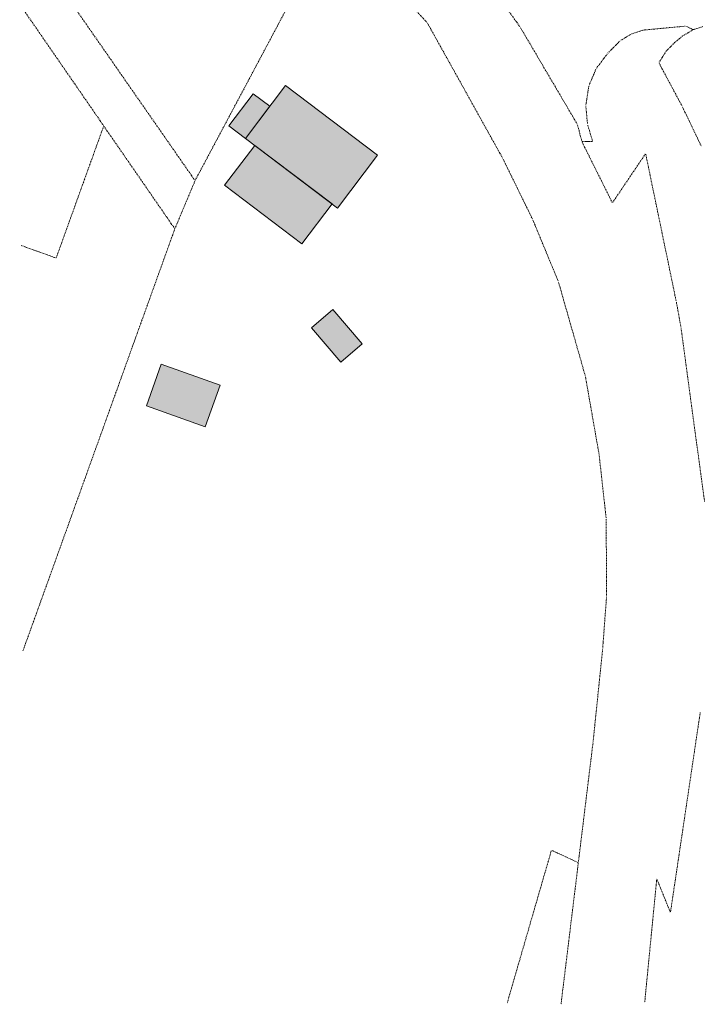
# Model space of a CAD drawing. Header units: metres. Extents: x -167 to 338, y -186 to 508.
# Tile 1 of 113: x -167 to -58, y -155 to 3. Entities that reach past the tile are written whole.
import ezdxf

# ---------------------------------------------------------------- set-up
doc = ezdxf.new("R2010")
doc.units = ezdxf.units.M
doc.header["$MEASUREMENT"] = 0
doc.linetypes.add('Raster', pattern=[0.4, 0.2, -0.1, 0, -0.1])
doc.layers.add('60 Grenzen', color=7, linetype='Continuous')
doc.layers.add('80 Baukörperstudie', color=7, linetype='Continuous')

# ---------------------------------------------------------------- blocks, each defined once
blk = doc.blocks.new('Standard-Rastermarker_25')
at = {"layer": '60 Grenzen', "color": 8, "linetype": 'Raster', "lineweight": 18}
for p, q in [((0.64, 0), (0, 0)), ((0.64, 0), (1, 0)), ((1, 0), (1.64, 0))]:
    blk.add_line(p, q, dxfattribs=at)
blk = doc.blocks.new('Standard-Rastermarker_52')
at = {"layer": '60 Grenzen', "color": 8, "linetype": 'Raster', "lineweight": 18}
for p, q in [((0.96, 0), (0, 0)), ((0.96, 0), (1, 0)), ((1, 0), (1.96, 0))]:
    blk.add_line(p, q, dxfattribs=at)
blk = doc.blocks.new('Standard-Rastermarker_53')
at = {"layer": '60 Grenzen', "color": 8, "linetype": 'Raster', "lineweight": 18}
for p, q in [((0.68, 0), (0, 0)), ((0.68, 0), (1, 0)), ((1, 0), (1.68, 0))]:
    blk.add_line(p, q, dxfattribs=at)
blk = doc.blocks.new('Standard-Rastermarker_54')
at = {"layer": '60 Grenzen', "color": 8, "linetype": 'Raster', "lineweight": 18}
for p, q in [((0.92, 0), (0, 0)), ((0.92, 0), (1, 0)), ((1, 0), (1.92, 0))]:
    blk.add_line(p, q, dxfattribs=at)
blk = doc.blocks.new('Standard-Rastermarker_55')
at = {"layer": '60 Grenzen', "color": 8, "linetype": 'Raster', "lineweight": 18}
for p, q in [((1, 0), (0, 0)), ((1, 0), (1.22, 0)), ((1.22, 0), (2.22, 0))]:
    blk.add_line(p, q, dxfattribs=at)
blk = doc.blocks.new('Standard-Rastermarker_56')
at = {"layer": '60 Grenzen', "color": 8, "linetype": 'Raster', "lineweight": 18}
for p, q in [((1, 0), (0, 0)), ((1, 0), (6.94, 0)), ((6.94, 0), (7.94, 0))]:
    blk.add_line(p, q, dxfattribs=at)
blk = doc.blocks.new('Standard-Rastermarker_57')
at = {"layer": '60 Grenzen', "color": 8, "linetype": 'Raster', "lineweight": 18}
for p, q in [((1, 0), (0, 0)), ((1, 0), (6.06, 0)), ((6.06, 0), (7.06, 0))]:
    blk.add_line(p, q, dxfattribs=at)
blk = doc.blocks.new('Standard-Rastermarker_60')
at = {"layer": '60 Grenzen', "color": 8, "linetype": 'Raster', "lineweight": 18}
for p, q in [((0.3, 0), (0, 0)), ((0.3, 0), (1, 0)), ((1, 0), (1.3, 0))]:
    blk.add_line(p, q, dxfattribs=at)
blk = doc.blocks.new('Standard-Rastermarker_61')
at = {"layer": '60 Grenzen', "color": 8, "linetype": 'Raster', "lineweight": 18}
for p, q in [((1, 0), (0, 0)), ((1, 0), (5.95, 0)), ((5.95, 0), (6.95, 0))]:
    blk.add_line(p, q, dxfattribs=at)
blk = doc.blocks.new('Standard-Rastermarker_62')
at = {"layer": '60 Grenzen', "color": 8, "linetype": 'Raster', "lineweight": 18}
for p, q in [((0.93, 0), (0, 0)), ((0.93, 0), (1, 0)), ((1, 0), (1.93, 0))]:
    blk.add_line(p, q, dxfattribs=at)
blk = doc.blocks.new('Standard-Rastermarker_63')
at = {"layer": '60 Grenzen', "color": 8, "linetype": 'Raster', "lineweight": 18}
for p, q in [((1, 0), (0, 0)), ((1, 0), (1.07, 0)), ((1.07, 0), (2.07, 0))]:
    blk.add_line(p, q, dxfattribs=at)
blk = doc.blocks.new('Standard-Rastermarker_64')
at = {"layer": '60 Grenzen', "color": 8, "linetype": 'Raster', "lineweight": 18}
for p, q in [((1, 0), (0, 0)), ((1, 0), (1.93, 0)), ((1.93, 0), (2.93, 0))]:
    blk.add_line(p, q, dxfattribs=at)
blk = doc.blocks.new('Standard-Rastermarker_65')
at = {"layer": '60 Grenzen', "color": 8, "linetype": 'Raster', "lineweight": 18}
for p, q in [((1, 0), (0, 0)), ((1, 0), (2.04, 0)), ((2.04, 0), (3.04, 0))]:
    blk.add_line(p, q, dxfattribs=at)
blk = doc.blocks.new('Standard-Rastermarker_66')
at = {"layer": '60 Grenzen', "color": 8, "linetype": 'Raster', "lineweight": 18}
for p, q in [((1, 0), (0, 0)), ((1, 0), (1.96, 0)), ((1.96, 0), (2.96, 0))]:
    blk.add_line(p, q, dxfattribs=at)
blk = doc.blocks.new('Standard-Rastermarker_67')
at = {"layer": '60 Grenzen', "color": 8, "linetype": 'Raster', "lineweight": 18}
for p, q in [((1, 0), (0, 0)), ((1, 0), (2.25, 0)), ((2.25, 0), (3.25, 0))]:
    blk.add_line(p, q, dxfattribs=at)
blk = doc.blocks.new('Standard-Rastermarker_68')
at = {"layer": '60 Grenzen', "color": 8, "linetype": 'Raster', "lineweight": 18}
for p, q in [((1, 0), (0, 0)), ((1, 0), (2.04, 0)), ((2.04, 0), (3.04, 0))]:
    blk.add_line(p, q, dxfattribs=at)
blk = doc.blocks.new('Standard-Rastermarker_69')
at = {"layer": '60 Grenzen', "color": 8, "linetype": 'Raster', "lineweight": 18}
for p, q in [((1, 0), (0, 0)), ((1, 0), (1.83, 0)), ((1.83, 0), (2.83, 0))]:
    blk.add_line(p, q, dxfattribs=at)
blk = doc.blocks.new('Standard-Rastermarker_70')
at = {"layer": '60 Grenzen', "color": 8, "linetype": 'Raster', "lineweight": 18}
for p, q in [((0.72, 0), (0, 0)), ((0.72, 0), (1, 0)), ((1, 0), (1.72, 0))]:
    blk.add_line(p, q, dxfattribs=at)
blk = doc.blocks.new('Standard-Rastermarker_71')
at = {"layer": '60 Grenzen', "color": 8, "linetype": 'Raster', "lineweight": 18}
for p, q in [((1, 0), (0, 0)), ((1, 0), (1.82, 0)), ((1.82, 0), (2.82, 0))]:
    blk.add_line(p, q, dxfattribs=at)
blk = doc.blocks.new('Standard-Rastermarker_72')
at = {"layer": '60 Grenzen', "color": 8, "linetype": 'Raster', "lineweight": 18}
for p, q in [((1, 0), (0, 0)), ((1, 0), (17.08, 0)), ((17.08, 0), (18.08, 0))]:
    blk.add_line(p, q, dxfattribs=at)
blk = doc.blocks.new('Standard-Rastermarker_73')
at = {"layer": '60 Grenzen', "color": 8, "linetype": 'Raster', "lineweight": 18}
for p, q in [((1, 0), (0, 0)), ((1, 0), (15.85, 0)), ((15.85, 0), (16.85, 0))]:
    blk.add_line(p, q, dxfattribs=at)
blk = doc.blocks.new('Standard-Rastermarker_74')
at = {"layer": '60 Grenzen', "color": 8, "linetype": 'Raster', "lineweight": 18}
for p, q in [((1, 0), (0, 0)), ((1, 0), (9.97, 0)), ((9.97, 0), (10.97, 0))]:
    blk.add_line(p, q, dxfattribs=at)
blk = doc.blocks.new('Standard-Rastermarker_75')
at = {"layer": '60 Grenzen', "color": 8, "linetype": 'Raster', "lineweight": 18}
for p, q in [((1, 0), (0, 0)), ((1, 0), (8.53, 0)), ((8.53, 0), (9.53, 0))]:
    blk.add_line(p, q, dxfattribs=at)
blk = doc.blocks.new('Standard-Rastermarker_76')
at = {"layer": '60 Grenzen', "color": 8, "linetype": 'Raster', "lineweight": 18}
for p, q in [((1, 0), (0, 0)), ((1, 0), (23.21, 0)), ((23.21, 0), (24.21, 0))]:
    blk.add_line(p, q, dxfattribs=at)
blk = doc.blocks.new('Standard-Rastermarker_77')
at = {"layer": '60 Grenzen', "color": 8, "linetype": 'Raster', "lineweight": 18}
for p, q in [((1, 0), (0, 0)), ((1, 0), (3.31, 0)), ((3.31, 0), (4.31, 0))]:
    blk.add_line(p, q, dxfattribs=at)
blk = doc.blocks.new('Standard-Rastermarker_78')
at = {"layer": '60 Grenzen', "color": 8, "linetype": 'Raster', "lineweight": 18}
for p, q in [((1, 0), (0, 0)), ((1, 0), (27.18, 0)), ((27.18, 0), (28.18, 0))]:
    blk.add_line(p, q, dxfattribs=at)
blk = doc.blocks.new('Standard-Rastermarker_94')
at = {"layer": '60 Grenzen', "color": 8, "linetype": 'Raster', "lineweight": 18}
for p, q in [((1, 0), (0, 0)), ((1, 0), (31.52, 0)), ((31.52, 0), (32.52, 0))]:
    blk.add_line(p, q, dxfattribs=at)
blk = doc.blocks.new('Standard-Rastermarker_95')
at = {"layer": '60 Grenzen', "color": 8, "linetype": 'Raster', "lineweight": 18}
for p, q in [((1, 0), (0, 0)), ((1, 0), (4.84, 0)), ((4.84, 0), (5.84, 0))]:
    blk.add_line(p, q, dxfattribs=at)
blk = doc.blocks.new('Standard-Rastermarker_96')
at = {"layer": '60 Grenzen', "color": 8, "linetype": 'Raster', "lineweight": 18}
for p, q in [((1, 0), (0, 0)), ((1, 0), (18.92, 0)), ((18.92, 0), (19.92, 0))]:
    blk.add_line(p, q, dxfattribs=at)
blk = doc.blocks.new('Standard-Rastermarker_99')
at = {"layer": '60 Grenzen', "color": 8, "linetype": 'Raster', "lineweight": 18}
for p, q in [((1, 0), (0, 0)), ((1, 0), (24.51, 0)), ((24.51, 0), (25.51, 0))]:
    blk.add_line(p, q, dxfattribs=at)
blk = doc.blocks.new('Standard-Rastermarker_100')
at = {"layer": '60 Grenzen', "color": 8, "linetype": 'Raster', "lineweight": 18}
for p, q in [((1, 0), (0, 0)), ((1, 0), (3.75, 0)), ((3.75, 0), (4.75, 0))]:
    blk.add_line(p, q, dxfattribs=at)
blk = doc.blocks.new('Standard-Rastermarker_101')
at = {"layer": '60 Grenzen', "color": 8, "linetype": 'Raster', "lineweight": 18}
for p, q in [((1, 0), (0, 0)), ((1, 0), (18.48, 0)), ((18.48, 0), (19.48, 0))]:
    blk.add_line(p, q, dxfattribs=at)
blk = doc.blocks.new('Standard-Rastermarker_102')
at = {"layer": '60 Grenzen', "color": 8, "linetype": 'Raster', "lineweight": 18}
for p, q in [((1, 0), (0, 0)), ((1, 0), (14.04, 0)), ((14.04, 0), (15.04, 0))]:
    blk.add_line(p, q, dxfattribs=at)
blk = doc.blocks.new('Standard-Rastermarker_103')
at = {"layer": '60 Grenzen', "color": 8, "linetype": 'Raster', "lineweight": 18}
for p, q in [((1, 0), (0, 0)), ((1, 0), (7.33, 0)), ((7.33, 0), (8.33, 0))]:
    blk.add_line(p, q, dxfattribs=at)
blk = doc.blocks.new('Standard-Rastermarker_104')
at = {"layer": '60 Grenzen', "color": 8, "linetype": 'Raster', "lineweight": 18}
for p, q in [((1, 0), (0, 0)), ((1, 0), (11.57, 0)), ((11.57, 0), (12.57, 0))]:
    blk.add_line(p, q, dxfattribs=at)
blk = doc.blocks.new('Standard-Rastermarker_105')
at = {"layer": '60 Grenzen', "color": 8, "linetype": 'Raster', "lineweight": 18}
for p, q in [((1, 0), (0, 0)), ((1, 0), (9.41, 0)), ((9.41, 0), (10.41, 0))]:
    blk.add_line(p, q, dxfattribs=at)
blk = doc.blocks.new('Standard-Rastermarker_106')
at = {"layer": '60 Grenzen', "color": 8, "linetype": 'Raster', "lineweight": 18}
for p, q in [((1, 0), (0, 0)), ((1, 0), (11.67, 0)), ((11.67, 0), (12.67, 0))]:
    blk.add_line(p, q, dxfattribs=at)
blk = doc.blocks.new('Standard-Rastermarker_107')
at = {"layer": '60 Grenzen', "color": 8, "linetype": 'Raster', "lineweight": 18}
for p, q in [((1, 0), (0, 0)), ((1, 0), (14.79, 0)), ((14.79, 0), (15.79, 0))]:
    blk.add_line(p, q, dxfattribs=at)
blk = doc.blocks.new('Standard-Rastermarker_108')
at = {"layer": '60 Grenzen', "color": 8, "linetype": 'Raster', "lineweight": 18}
for p, q in [((1, 0), (0, 0)), ((1, 0), (9.74, 0)), ((9.74, 0), (10.74, 0))]:
    blk.add_line(p, q, dxfattribs=at)
blk = doc.blocks.new('Standard-Rastermarker_109')
at = {"layer": '60 Grenzen', "color": 8, "linetype": 'Raster', "lineweight": 18}
for p, q in [((1, 0), (0, 0)), ((1, 0), (9.87, 0)), ((9.87, 0), (10.87, 0))]:
    blk.add_line(p, q, dxfattribs=at)
blk = doc.blocks.new('Standard-Rastermarker_110')
at = {"layer": '60 Grenzen', "color": 8, "linetype": 'Raster', "lineweight": 18}
for p, q in [((1, 0), (0, 0)), ((1, 0), (23.9, 0)), ((23.9, 0), (24.9, 0))]:
    blk.add_line(p, q, dxfattribs=at)
blk = doc.blocks.new('Standard-Rastermarker_111')
at = {"layer": '60 Grenzen', "color": 8, "linetype": 'Raster', "lineweight": 18}
for p, q in [((1, 0), (0, 0)), ((1, 0), (21.25, 0)), ((21.25, 0), (22.25, 0))]:
    blk.add_line(p, q, dxfattribs=at)
blk = doc.blocks.new('Standard-Rastermarker_112')
at = {"layer": '60 Grenzen', "color": 8, "linetype": 'Raster', "lineweight": 18}
for p, q in [((1, 0), (0, 0)), ((1, 0), (21.87, 0)), ((21.87, 0), (22.87, 0))]:
    blk.add_line(p, q, dxfattribs=at)
blk = doc.blocks.new('Standard-Rastermarker_128')
at = {"layer": '60 Grenzen', "color": 8, "linetype": 'Raster', "lineweight": 18}
for p, q in [((1, 0), (0, 0)), ((1, 0), (46.2, 0)), ((46.2, 0), (47.2, 0))]:
    blk.add_line(p, q, dxfattribs=at)
blk = doc.blocks.new('Standard-Rastermarker_129')
at = {"layer": '60 Grenzen', "color": 8, "linetype": 'Raster', "lineweight": 18}
for p, q in [((1, 0), (0, 0)), ((1, 0), (48.23, 0)), ((48.23, 0), (49.23, 0))]:
    blk.add_line(p, q, dxfattribs=at)
blk = doc.blocks.new('Standard-Rastermarker_130')
at = {"layer": '60 Grenzen', "color": 8, "linetype": 'Raster', "lineweight": 18}
for p, q in [((1, 0), (0, 0)), ((1, 0), (7.39, 0)), ((7.39, 0), (8.39, 0))]:
    blk.add_line(p, q, dxfattribs=at)
blk = doc.blocks.new('Standard-Rastermarker_131')
at = {"layer": '60 Grenzen', "color": 8, "linetype": 'Raster', "lineweight": 18}
for p, q in [((1, 0), (0, 0)), ((1, 0), (19.05, 0)), ((19.05, 0), (20.05, 0))]:
    blk.add_line(p, q, dxfattribs=at)
blk = doc.blocks.new('Standard-Rastermarker_132')
at = {"layer": '60 Grenzen', "color": 8, "linetype": 'Raster', "lineweight": 18}
for p, q in [((1, 0), (0, 0)), ((1, 0), (22.47, 0)), ((22.47, 0), (23.47, 0))]:
    blk.add_line(p, q, dxfattribs=at)
blk = doc.blocks.new('Standard-Rastermarker_133')
at = {"layer": '60 Grenzen', "color": 8, "linetype": 'Raster', "lineweight": 18}
for p, q in [((1, 0), (0, 0)), ((1, 0), (21.52, 0)), ((21.52, 0), (22.52, 0))]:
    blk.add_line(p, q, dxfattribs=at)
blk = doc.blocks.new('Standard-Rastermarker_134')
at = {"layer": '60 Grenzen', "color": 8, "linetype": 'Raster', "lineweight": 18}
for p, q in [((1, 0), (0, 0)), ((1, 0), (5.06, 0)), ((5.06, 0), (6.06, 0))]:
    blk.add_line(p, q, dxfattribs=at)
blk = doc.blocks.new('Standard-Rastermarker_135')
at = {"layer": '60 Grenzen', "color": 8, "linetype": 'Raster', "lineweight": 18}
for p, q in [((1, 0), (0, 0)), ((1, 0), (19.82, 0)), ((19.82, 0), (20.82, 0))]:
    blk.add_line(p, q, dxfattribs=at)
blk = doc.blocks.new('Standard-Rastermarker_136')
at = {"layer": '60 Grenzen', "color": 8, "linetype": 'Raster', "lineweight": 18}
for p, q in [((1, 0), (0, 0)), ((1, 0), (50.16, 0)), ((50.16, 0), (51.16, 0))]:
    blk.add_line(p, q, dxfattribs=at)

msp = doc.modelspace()

# ---------------------------------------------------------------- hatches: boundary and pattern name
at = {"layer": '80 Baukörperstudie', "linetype": 'Continuous', "lineweight": 18, "true_color": 0x5f5f5f}
for points in [[(-130.8, -16.236), (-116.05, -27.405), (-109.629, -18.925), (-124.379, -7.756)], [(-130.8, -16.236), (-126.912, -11.101), (-129.576, -9.083), (-133.464, -14.218)], [(-129.312, -17.362), (-134.162, -23.767), (-121.771, -33.15), (-116.921, -26.745)], [(-120.248, -46.604), (-115.547, -52.113), (-112.098, -49.17), (-116.799, -43.661)], [(-144.313, -52.434), (-146.708, -59.14), (-137.273, -62.51), (-134.878, -55.804)]]:
    msp.add_hatch(color=251, dxfattribs=at).paths.add_polyline_path(points)

# ---------------------------------------------------------------- linework, layer by layer
at = {"layer": '80 Baukörperstudie', "color": 7, "linetype": 'Continuous', "lineweight": 13, "flags": 128}
for points in [[(-124.379, -7.756), (-130.8, -16.236)], [(-109.629, -18.925), (-124.379, -7.756)], [(-129.576, -9.083), (-133.464, -14.218)], [(-126.912, -11.101), (-129.576, -9.083)], [(-130.8, -16.236), (-126.912, -11.101)], [(-133.464, -14.218), (-130.8, -16.236)], [(-134.162, -23.767), (-129.312, -17.362)], [(-130.8, -16.236), (-116.05, -27.405)], [(-129.312, -17.362), (-116.921, -26.745)], [(-116.05, -27.405), (-109.629, -18.925)], [(-121.771, -33.15), (-134.162, -23.767)], [(-116.921, -26.745), (-121.771, -33.15)], [(-116.799, -43.661), (-120.248, -46.604)], [(-112.098, -49.17), (-116.799, -43.661)], [(-120.248, -46.604), (-115.547, -52.113)], [(-115.547, -52.113), (-112.098, -49.17)], [(-146.708, -59.14), (-144.313, -52.434)], [(-144.313, -52.434), (-134.878, -55.804)], [(-134.878, -55.804), (-137.273, -62.51)], [(-137.273, -62.51), (-146.708, -59.14)]]:
    msp.add_lwpolyline(points, dxfattribs=at)

# ---------------------------------------------------------------- block references
at = {"layer": '60 Grenzen', "color": 7, "linetype": 'Continuous', "lineweight": 18}
for name, p, rotation in [('Standard-Rastermarker_129', (-138.902, -23.015), 124.8457765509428), ('Standard-Rastermarker_128', (-138.902, -23.015), 61.95771556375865), ('Standard-Rastermarker_111', (-101.645, 2.273), 132.6290528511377), ('Standard-Rastermarker_73', (-86.735, 1.562), 125.447019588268), ('Standard-Rastermarker_132', (-153.547, -14.248), 124.6395691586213), ('Standard-Rastermarker_110', (-89.534, -19.484), 119.104262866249), ('Standard-Rastermarker_61', (-60.173, 1.759), 185.35425501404), ('Standard-Rastermarker_60', (-59.009, 1.188), 153.8867138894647), ('Standard-Rastermarker_25', (-59.009, 1.188), 17.10700041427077), ('Standard-Rastermarker_72', (-77.568, -14.025), 120.4590889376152), ('Standard-Rastermarker_63', (-68.917, 0.484), 210.6473293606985), ('Standard-Rastermarker_62', (-67.089, 1.111), 198.906490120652), ('Standard-Rastermarker_53', (-60.695, 0.187), 219.7485033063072), ('Standard-Rastermarker_52', (-59.009, 1.188), 210.7103159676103), ('Standard-Rastermarker_64', (-70.696, -0.569), 225.2486016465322), ('Standard-Rastermarker_54', (-61.987, -0.887), 225.2486016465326), ('Standard-Rastermarker_65', (-72.756, -2.647), 233.1543091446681), ('Standard-Rastermarker_55', (-63.336, -2.248), 238.1866579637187), ('Standard-Rastermarker_56', (-64.504, -4.132), 298.1572174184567), ('Standard-Rastermarker_66', (-74.576, -5.076), 246.9491383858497), ('Standard-Rastermarker_67', (-75.733, -7.795), 261.1307388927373), ('Standard-Rastermarker_68', (-76.234, -11.007), 275.4767935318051), ('Standard-Rastermarker_57', (-60.756, -11.136), 295.6635783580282), ('Standard-Rastermarker_71', (-76.863, -16.756), 104.4800599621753), ('Standard-Rastermarker_69', (-75.944, -14.038), 286.5248645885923), ('Standard-Rastermarker_133', (-153.547, -14.248), 250.1799184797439), ('Standard-Rastermarker_131', (-142.148, -30.746), 124.639569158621), ('Standard-Rastermarker_70', (-75.139, -16.749), 180.2486016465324), ('Standard-Rastermarker_74', (-76.863, -16.756), 296.5034722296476), ('Standard-Rastermarker_75', (-71.966, -26.578), 55.98749874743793), ('Standard-Rastermarker_76', (-66.636, -18.68), 281.7046794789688), ('Standard-Rastermarker_109', (-84.753, -29.248), 116.0874071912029), ('Standard-Rastermarker_130', (-138.902, -23.015), 247.2220331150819), ('Standard-Rastermarker_108', (-80.642, -39.173), 112.4976253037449), ('Standard-Rastermarker_135', (-142.148, -30.746), 250.196868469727), ('Standard-Rastermarker_134', (-161.182, -35.433), 160.1799184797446), ('Standard-Rastermarker_107', (-76.304, -54.355), 105.9482701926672), ('Standard-Rastermarker_77', (-61.725, -42.384), 280.2515714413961), ('Standard-Rastermarker_78', (-60.959, -46.621), 277.7124901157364), ('Standard-Rastermarker_136', (-149.201, -50.335), 250.1968684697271), ('Standard-Rastermarker_106', (-74.113, -66.836), 99.95525405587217), ('Standard-Rastermarker_105', (-72.959, -77.184), 96.36410521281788), ('Standard-Rastermarker_104', (-72.904, -89.756), 90.24860164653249), ('Standard-Rastermarker_103', (-73.526, -98.058), 85.71977740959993), ('Standard-Rastermarker_102', (-75.063, -113.02), 84.13309808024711), ('Standard-Rastermarker_94', (-57.864, -108.184), 261.5288551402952), ('Standard-Rastermarker_101', (-77.429, -132.361), 83.02540457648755), ('Standard-Rastermarker_99', (-88.841, -154.853), 73.8282820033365), ('Standard-Rastermarker_100', (-81.737, -130.355), 335.0409743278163), ('Standard-Rastermarker_112', (-77.429, -132.361), 263.0254045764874), ('Standard-Rastermarker_96', (-64.847, -134.936), 264.4251383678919), ('Standard-Rastermarker_95', (-62.654, -140.35), 112.0500111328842)]:
    msp.add_blockref(name, p, dxfattribs=dict(at, rotation=rotation))

doc.saveas('drawing.dxf')
